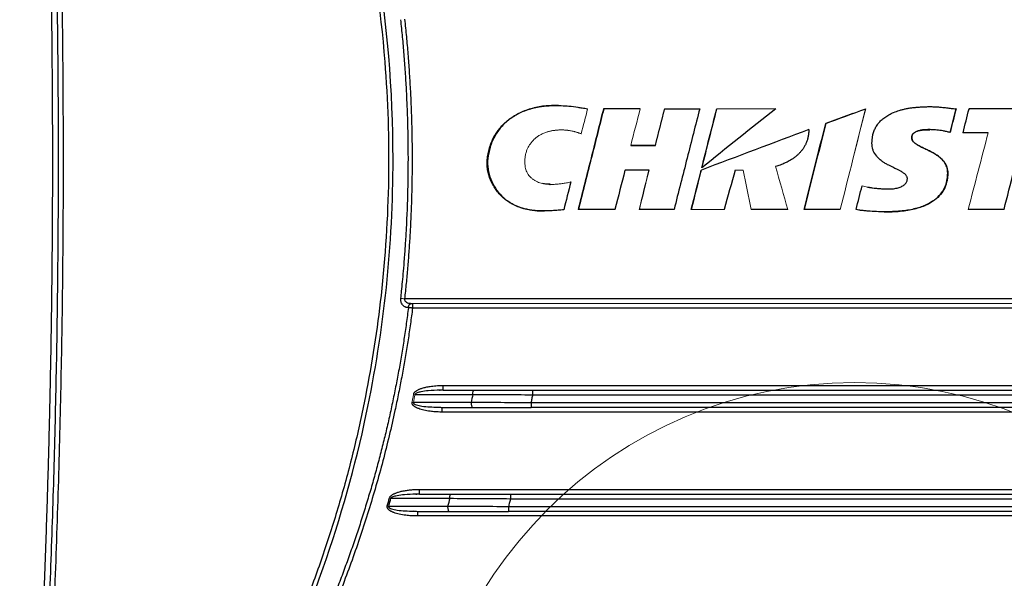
# Model space of a CAD drawing. Header units: millimetres. Extents: x 0 to 1118, y 0 to 864.
# Tile 15 of 76: x 202 to 287, y 625 to 674. Entities that reach past the tile are written whole.
import ezdxf

# ---------------------------------------------------------------- set-up
doc = ezdxf.new("R2010")
doc.units = ezdxf.units.MM

msp = doc.modelspace()

# ---------------------------------------------------------------- linework, layer by layer
at = {"color": 7, "linetype": 'Continuous', "lineweight": 30}
for p, q in [((280.37, 666.289), (280.362, 666.289)), ((252.306, 666.115), (252.332, 666.115)), ((262.106, 666.115), (262.12, 666.115)), ((273.891, 665.707), (271.539, 664.835)), ((282.811, 666.095), (282.8, 666.095)), ((283.923, 666.115), (284.011, 666.115)), ((271.536, 664.835), (271.536, 664.835)), ((270.081, 664.315), (270.081, 664.315)), ((280.564, 664.301), (280.556, 664.301)), ((254.661, 662.935), (254.684, 662.935)), ((260.811, 661), (260.811, 661)), ((247.672, 659.563), (247.705, 659.563)), ((276.982, 659.169), (276.986, 659.169)), ((245.661, 657.405), (245.626, 657.405)), ((286.986, 657.395), (286.97, 657.395)), ((235.593, 649.268), (235.706, 649.255)), ((238.434, 641.755), (238.184, 641.743)), ((238.434, 641.755), (241.12, 641.755)), ((240.863, 640.678), (235.866, 640.679)), ((236, 641.378), (240.991, 641.377)), ((246.165, 641.355), (301.616, 641.355)), ((237.971, 640.277), (238.302, 640.255)), ((238.302, 640.255), (240.992, 640.254)), ((238.302, 640.255), (238.304, 640.227)), ((233.917, 632.388), (239.004, 632.387)), ((236.393, 632.755), (236.065, 632.74)), ((236.393, 632.755), (239.131, 632.755)), ((244.262, 632.355), (303.52, 632.355)), ((238.816, 631.688), (233.72, 631.689)), ((235.861, 631.277), (236.2, 631.255)), ((236.2, 631.255), (238.944, 631.255)), ((236.2, 631.255), (236.202, 631.227))]:
    msp.add_line(p, q, dxfattribs=at)
at = {"color": 144, "linetype": 'Continuous', "lineweight": 0}
for p, q in [((257.586, 666.115), (257.606, 666.115)), ((274.989, 666.115), (273.889, 661.748)), ((282.8, 666.095), (282.285, 664.055)), ((256.792, 662.935), (256.771, 662.935)), ((254.16, 660.785), (254.172, 660.785)), ((256.226, 660.785), (256.248, 660.785)), ((260.782, 660.805), (260.765, 660.805)), ((263.69, 660.795), (263.697, 660.795)), ((264.381, 660.795), (264.392, 660.795))]:
    msp.add_line(p, q, dxfattribs=at)
at = {"color": 7, "linetype": 'Continuous', "lineweight": 0}
msp.add_circle((274.031, 604.776), 37.626, dxfattribs=at)
at = {"color": 7, "linetype": 'Continuous', "lineweight": 30}
for points, knots in [([(203.021, 736.258), (203.195, 736.083), (203.543, 735.734), (204.06, 735.205), (204.572, 734.673), (205.081, 734.138), (205.585, 733.601), (206.084, 733.06), (206.579, 732.516), (207.363, 731.642), (208.819, 729.977), (211.383, 726.868), (214.508, 722.686), (217.864, 717.623), (220.791, 712.603), (224.371, 705.59), (228.239, 696.185), (231.719, 683.694), (233.504, 671.41), (233.864, 660.06), (233.246, 650.359), (232.054, 642.634), (230.79, 636.861), (229.66, 632.575), (228.352, 628.341), (227.064, 624.713), (225.442, 620.591), (223.048, 615.189), (219.31, 608.152), (215.623, 602.432), (212.158, 597.657), (210.062, 595.011), (208.181, 592.804), (207.348, 591.851), (206.505, 590.908), (205.65, 589.976), (204.785, 589.056), (203.909, 588.146), (203.317, 587.549), (203.021, 587.25)], [0, 0, 0, 0, 0.004481, 0.008958, 0.01343, 0.017897, 0.02236, 0.026817, 0.03127, 0.035717, 0.048133, 0.071435, 0.108888, 0.142867, 0.181641, 0.214301, 0.285712, 0.365738, 0.448943, 0.510178, 0.571408, 0.624986, 0.651785, 0.678572, 0.705372, 0.732154, 0.748405, 0.78573, 0.839311, 0.892856, 0.909095, 0.946426, 0.954095, 0.961759, 0.969418, 0.977071, 0.984719, 0.992362, 1, 1, 1, 1]), ([(203.293, 586.99), (203.471, 587.169), (203.822, 587.522), (204.336, 588.048), (204.832, 588.562), (205.31, 589.065), (205.77, 589.554), (206.213, 590.031), (206.638, 590.495), (207.045, 590.946), (207.436, 591.383), (207.811, 591.806), (208.169, 592.215), (208.51, 592.61), (208.836, 592.99), (209.147, 593.355), (209.442, 593.706), (209.721, 594.041), (209.986, 594.361), (210.834, 595.394), (212.158, 597.064), (213.831, 599.303), (215.212, 601.25), (217.257, 604.263), (221.251, 610.695), (225.114, 618.547), (229.087, 628.958), (232.837, 642.297), (234.722, 660.293), (233.24, 677.941), (230.328, 690.495), (227.804, 697.972), (225.21, 704.534), (221.853, 711.681), (218.101, 717.977), (215.546, 721.77), (214.326, 723.521), (212.522, 725.979), (210.952, 727.974), (209.836, 729.33), (209.388, 729.868), (208.873, 730.476), (208.292, 731.153), (207.641, 731.897), (206.919, 732.706), (206.123, 733.577), (205.252, 734.509), (204.303, 735.499), (203.637, 736.171), (203.293, 736.519)], [0, 0, 0, 0, 0.004571, 0.009013, 0.013327, 0.017511, 0.021566, 0.025491, 0.029288, 0.032955, 0.036494, 0.039903, 0.043183, 0.046333, 0.049355, 0.052247, 0.055011, 0.057645, 0.06015, 0.062526, 0.081844, 0.098705, 0.113108, 0.125052, 0.164593, 0.250044, 0.282762, 0.366089, 0.49991, 0.607329, 0.684825, 0.732362, 0.74992, 0.812432, 0.874941, 0.882306, 0.895183, 0.913572, 0.937471, 0.941122, 0.94535, 0.950157, 0.955543, 0.961506, 0.968048, 0.975169, 0.982868, 0.991145, 1, 1, 1, 1]), ([(201.795, 587.703), (201.849, 588.414), (201.957, 589.835), (202.113, 591.966), (202.265, 594.097), (202.412, 596.226), (202.554, 598.355), (202.692, 600.482), (202.825, 602.609), (202.953, 604.734), (203.077, 606.859), (203.196, 608.982), (203.31, 611.105), (203.42, 613.227), (203.525, 615.347), (203.625, 617.467), (203.721, 619.586), (203.812, 621.703), (203.898, 623.82), (203.98, 625.936), (204.057, 628.051), (204.129, 630.165), (204.197, 632.277), (204.26, 634.389), (204.318, 636.5), (204.372, 638.61), (204.421, 640.719), (204.465, 642.827), (204.505, 644.934), (204.54, 647.04), (204.571, 649.145), (204.596, 651.249), (204.617, 653.352), (204.634, 655.454), (204.645, 657.555), (204.652, 659.655), (204.655, 662.496), (204.647, 666.078), (204.617, 670.405), (204.568, 674.736), (204.499, 679.072), (204.41, 683.411), (204.301, 687.755), (204.172, 692.102), (204.024, 696.454), (203.856, 700.81), (203.668, 705.17), (203.46, 709.534), (203.232, 713.903), (202.985, 718.276), (202.718, 722.652), (202.431, 727.033), (202.125, 731.418), (201.905, 734.342), (201.795, 735.805)], [0, 0, 0, 0, 0.014425, 0.028841, 0.043248, 0.057646, 0.072035, 0.086416, 0.100789, 0.115152, 0.129508, 0.143855, 0.158193, 0.172523, 0.186846, 0.20116, 0.215466, 0.229764, 0.244054, 0.258336, 0.272611, 0.286877, 0.301136, 0.315388, 0.329632, 0.343869, 0.358098, 0.37232, 0.386535, 0.400742, 0.414943, 0.429136, 0.443323, 0.457502, 0.471675, 0.485841, 0.500001, 0.529159, 0.558346, 0.587563, 0.616809, 0.646085, 0.675393, 0.704733, 0.734104, 0.763509, 0.792947, 0.822419, 0.851926, 0.881468, 0.911046, 0.94066, 0.970311, 1, 1, 1, 1]), ([(202.243, 735.84), (202.298, 735.127), (202.408, 733.702), (202.566, 731.564), (202.72, 729.428), (202.868, 727.292), (203.013, 725.158), (203.152, 723.025), (203.286, 720.894), (203.416, 718.763), (203.541, 716.634), (203.661, 714.506), (203.777, 712.38), (203.887, 710.255), (203.993, 708.131), (204.094, 706.008), (204.191, 703.887), (204.282, 701.767), (204.369, 699.648), (204.451, 697.531), (204.528, 695.415), (204.601, 693.3), (204.669, 691.187), (204.732, 689.075), (204.79, 686.965), (204.844, 684.856), (204.893, 682.748), (204.937, 680.642), (204.977, 678.538), (205.012, 676.434), (205.042, 674.333), (205.067, 672.233), (205.088, 670.134), (205.104, 668.037), (205.116, 665.941), (205.123, 663.847), (205.126, 661.014), (205.118, 657.441), (205.088, 653.124), (205.039, 648.801), (204.97, 644.472), (204.881, 640.136), (204.773, 635.795), (204.644, 631.447), (204.495, 627.094), (204.326, 622.735), (204.137, 618.37), (203.928, 614), (203.698, 609.624), (203.448, 605.243), (203.178, 600.856), (202.888, 596.464), (202.578, 592.068), (202.355, 589.135), (202.243, 587.668)], [0, 0, 0, 0, 0.014463, 0.028916, 0.043358, 0.057789, 0.072211, 0.086622, 0.101022, 0.115412, 0.129792, 0.144161, 0.15852, 0.172868, 0.187206, 0.201533, 0.21585, 0.230157, 0.244453, 0.258739, 0.273014, 0.287279, 0.301534, 0.315778, 0.330012, 0.344235, 0.358448, 0.372651, 0.386843, 0.401024, 0.415196, 0.429357, 0.443507, 0.457647, 0.471777, 0.485896, 0.500005, 0.529067, 0.558172, 0.587321, 0.616513, 0.64575, 0.67503, 0.704354, 0.733722, 0.763133, 0.792588, 0.822087, 0.85163, 0.881216, 0.910846, 0.94052, 0.970238, 1, 1, 1, 1]), ([(202.672, 587.633), (202.729, 588.37), (202.866, 590.134), (203.095, 593.217), (203.374, 597.155), (203.665, 601.558), (204.043, 607.73), (204.457, 615.398), (204.866, 624.664), (205.184, 633.934), (205.413, 643.206), (205.55, 652.48), (205.595, 661.754), (205.549, 671.029), (205.413, 680.303), (205.185, 689.575), (204.866, 698.844), (204.457, 708.11), (204.044, 715.759), (203.667, 721.93), (203.376, 726.321), (203.097, 730.266), (202.868, 733.349), (202.73, 735.126), (202.672, 735.876)], [0, 0, 0, 0, 0.014942, 0.035776, 0.0625, 0.094745, 0.124999, 0.1875, 0.249999, 0.3125, 0.374999, 0.4375, 0.5, 0.5625, 0.625, 0.687501, 0.750001, 0.812501, 0.875001, 0.904851, 0.9375, 0.963965, 0.984798, 1, 1, 1, 1]), ([(234.773, 649.688), (234.796, 649.902), (234.846, 650.377), (234.923, 651.163), (235.008, 652.094), (235.096, 653.171), (235.183, 654.393), (235.302, 656.38), (235.398, 658.85), (235.427, 661.369), (235.415, 663.266), (235.384, 664.777), (235.333, 666.287), (235.262, 667.797), (235.171, 669.305), (235.059, 670.812), (234.929, 672.318), (234.825, 673.32), (234.773, 673.821)], [0, 0, 0, 0, 0.026662, 0.059327, 0.097993, 0.142661, 0.19333, 0.250001, 0.389684, 0.499998, 0.562501, 0.625003, 0.687504, 0.750004, 0.812504, 0.875003, 0.937502, 1, 1, 1, 1]), ([(235.097, 673.855), (235.124, 673.603), (235.177, 673.101), (235.251, 672.347), (235.319, 671.593), (235.383, 670.839), (235.441, 670.084), (235.494, 669.328), (235.542, 668.573), (235.586, 667.817), (235.624, 667.06), (235.657, 666.303), (235.685, 665.546), (235.708, 664.788), (235.725, 664.031), (235.738, 663.272), (235.746, 662.514), (235.749, 661.558), (235.742, 660.406), (235.718, 659.058), (235.678, 657.711), (235.622, 656.365), (235.55, 655.021), (235.461, 653.677), (235.357, 652.335), (235.237, 650.994), (235.144, 650.101), (235.098, 649.655)], [0, 0, 0, 0, 0.031245, 0.062485, 0.093719, 0.124951, 0.15618, 0.18741, 0.21864, 0.249873, 0.28111, 0.312353, 0.343602, 0.37486, 0.406127, 0.437405, 0.468696, 0.500001, 0.555642, 0.611243, 0.666813, 0.722357, 0.777886, 0.833407, 0.888927, 0.944456, 1, 1, 1, 1]), ([(245.626, 657.405), (245.574, 657.417), (245.471, 657.44), (245.319, 657.482), (245.17, 657.528), (245.024, 657.579), (244.882, 657.634), (244.742, 657.693), (244.581, 657.769), (244.399, 657.865), (244.201, 657.982), (244.012, 658.106), (243.778, 658.277), (243.503, 658.506), (243.208, 658.82), (242.952, 659.171), (242.646, 659.678), (242.411, 660.234), (242.276, 660.817), (242.23, 661.265), (242.247, 661.731), (242.344, 662.389), (242.528, 663.056), (242.825, 663.685), (243.188, 664.271), (243.644, 664.798), (244.179, 665.24), (244.63, 665.533), (245.112, 665.786), (245.628, 665.997), (246.17, 666.158), (246.639, 666.267), (247.028, 666.327), (247.322, 666.357), (247.63, 666.376), (248.07, 666.39), (248.64, 666.388), (249.356, 666.344), (249.956, 666.268), (250.493, 666.181), (250.773, 666.133), (250.936, 666.105)], [0, 0, 0, 0, 0.009347, 0.018576, 0.027699, 0.036724, 0.045662, 0.054525, 0.063323, 0.076844, 0.090757, 0.103677, 0.116538, 0.141502, 0.166422, 0.191811, 0.21764, 0.270099, 0.29656, 0.322285, 0.348571, 0.377923, 0.438677, 0.468839, 0.499489, 0.559324, 0.589875, 0.621036, 0.653551, 0.68541, 0.718665, 0.75273, 0.769918, 0.787687, 0.804699, 0.824164, 0.864992, 0.904582, 0.950095, 0.971039, 1, 1, 1, 1]), ([(248.419, 666.383), (248.265, 666.385), (247.701, 666.392), (246.749, 666.312), (245.615, 666.005), (244.611, 665.533), (243.773, 664.907), (243.123, 664.146), (242.632, 663.269), (242.356, 662.306), (242.235, 661.343), (242.374, 660.429), (242.712, 659.604), (243.185, 658.852), (243.719, 658.336), (244.213, 657.992), (244.801, 657.651), (245.308, 657.506), (245.661, 657.405)], [0, 0, 0, 0, 0.031928, 0.116646, 0.196818, 0.273839, 0.345103, 0.411334, 0.479337, 0.550982, 0.616901, 0.677905, 0.739321, 0.800017, 0.860053, 0.891344, 0.924549, 1, 1, 1, 1]), ([(275.161, 659.335), (275.174, 659.332), (275.205, 659.325), (275.254, 659.318), (275.306, 659.31), (275.378, 659.297), (275.471, 659.282), (275.635, 659.258), (275.864, 659.23), (276.128, 659.208), (276.355, 659.19), (276.55, 659.177), (276.746, 659.169), (276.969, 659.167), (277.191, 659.173), (277.408, 659.189), (277.612, 659.22), (277.803, 659.264), (277.979, 659.319), (278.128, 659.392), (278.257, 659.471), (278.368, 659.557), (278.457, 659.654), (278.522, 659.764), (278.57, 659.873), (278.598, 659.982), (278.602, 660.088), (278.576, 660.191), (278.535, 660.291), (278.468, 660.385), (278.377, 660.469), (278.226, 660.58), (278.072, 660.68), (277.88, 660.783), (277.713, 660.861), (277.515, 660.951), (277.314, 661.049), (277.105, 661.155), (276.866, 661.279), (276.629, 661.413), (276.414, 661.554), (276.25, 661.684), (276.098, 661.825), (275.875, 662.072), (275.671, 662.377), (275.564, 662.725), (275.533, 662.993), (275.537, 663.275), (275.565, 663.576), (275.619, 663.896), (275.72, 664.224), (275.878, 664.544), (276.081, 664.848), (276.335, 665.127), (276.586, 665.332), (276.811, 665.481), (277.065, 665.631), (277.423, 665.808), (277.82, 665.947), (278.169, 666.044), (278.456, 666.111), (278.756, 666.167), (279.062, 666.21), (279.389, 666.24), (279.744, 666.264), (280.104, 666.283), (280.463, 666.296), (280.817, 666.293), (281.187, 666.274), (281.577, 666.24), (281.975, 666.197), (282.394, 666.145), (282.67, 666.112), (282.811, 666.095)], [0, 0, 0, 0, 0.002315, 0.005581, 0.008367, 0.011516, 0.018075, 0.024665, 0.039978, 0.057963, 0.070211, 0.079234, 0.09155, 0.104027, 0.117744, 0.129729, 0.14144, 0.15324, 0.163605, 0.173028, 0.181792, 0.189595, 0.197125, 0.204367, 0.211448, 0.217553, 0.223636, 0.229557, 0.235688, 0.242151, 0.249202, 0.256962, 0.27438, 0.28079, 0.294625, 0.306, 0.318341, 0.333141, 0.346402, 0.36466, 0.380108, 0.39047, 0.400763, 0.415798, 0.447835, 0.462857, 0.478099, 0.494148, 0.511384, 0.530076, 0.549905, 0.570392, 0.59119, 0.612817, 0.63509, 0.646739, 0.659298, 0.685897, 0.715402, 0.731632, 0.748245, 0.76623, 0.784211, 0.801456, 0.822804, 0.845417, 0.863567, 0.884658, 0.906529, 0.927363, 0.951979, 0.975663, 1, 1, 1, 1]), ([(252.332, 666.115), (251.986, 664.74), (251.255, 661.833), (250.525, 658.926), (250.14, 657.395)], [0, 0, 0, 0, 0.473037, 1, 1, 1, 1]), ([(257.606, 666.115), (257.944, 666.115), (258.619, 666.115), (259.633, 666.115), (260.309, 666.115), (260.647, 666.115)], [0, 0, 0, 0, 0.333334, 0.666666, 1, 1, 1, 1]), ([(260.631, 666.115), (260.268, 664.691), (259.527, 661.784), (258.788, 658.877), (258.411, 657.395)], [0, 0, 0, 0, 0.489851, 1, 1, 1, 1]), ([(270.081, 664.315), (270.078, 664.259), (270.073, 664.151), (270.059, 663.993), (270.039, 663.842), (270.005, 663.652), (269.948, 663.423), (269.858, 663.163), (269.745, 662.919), (269.611, 662.693), (269.454, 662.481), (269.278, 662.281), (269.08, 662.091), (268.86, 661.913), (268.623, 661.746), (268.4, 661.608), (268.199, 661.5), (268.013, 661.411), (267.81, 661.323), (267.598, 661.237), (267.393, 661.16), (267.262, 661.119), (267.201, 661.1)], [0, 0, 0, 0, 0.0356517, 0.0698105, 0.1025277, 0.1338616, 0.1942595, 0.2541652, 0.3111041, 0.3674013, 0.4234563, 0.4812325, 0.5390244, 0.6000211, 0.6635241, 0.7256127, 0.7690146, 0.8109065, 0.8586209, 0.9115185, 0.9586241, 1, 1, 1, 1]), ([(282.296, 664.055), (282.191, 664.082), (281.988, 664.135), (281.694, 664.195), (281.414, 664.237), (281.076, 664.276), (280.689, 664.301), (280.274, 664.305), (279.963, 664.284), (279.742, 664.249), (279.596, 664.211), (279.464, 664.168), (279.344, 664.122), (279.239, 664.071), (279.149, 664.004), (279.079, 663.924), (279.026, 663.84), (278.995, 663.745), (278.982, 663.65), (278.981, 663.553), (278.998, 663.46), (279.037, 663.37), (279.097, 663.285), (279.176, 663.203), (279.27, 663.12), (279.377, 663.038), (279.496, 662.96), (279.644, 662.881), (279.848, 662.779), (280.07, 662.672), (280.294, 662.566), (280.575, 662.431), (280.88, 662.267), (281.183, 662.074), (281.411, 661.906), (281.611, 661.723), (281.837, 661.449), (282.006, 661.135), (282.087, 660.789), (282.102, 660.508), (282.085, 660.212), (282.025, 659.79), (281.853, 659.259), (281.486, 658.668), (281.038, 658.262), (280.606, 657.98), (280.225, 657.778), (279.788, 657.604), (279.295, 657.456), (278.743, 657.333), (278.137, 657.255), (277.481, 657.207), (276.793, 657.188), (276.09, 657.195), (275.501, 657.225), (275.039, 657.261), (274.714, 657.294), (274.424, 657.332), (274.245, 657.364), (274.161, 657.38)], [0, 0, 0, 0, 0.018122, 0.035018, 0.050006, 0.065398, 0.091704, 0.11465, 0.13464, 0.143612, 0.151936, 0.159897, 0.166702, 0.173278, 0.179378, 0.185243, 0.190946, 0.19591, 0.201632, 0.206996, 0.211976, 0.217374, 0.223202, 0.229172, 0.236391, 0.244147, 0.251699, 0.260056, 0.272073, 0.289744, 0.30111, 0.313489, 0.341829, 0.358744, 0.373372, 0.388961, 0.403907, 0.43262, 0.447368, 0.462856, 0.479358, 0.496834, 0.533857, 0.571568, 0.611542, 0.633627, 0.657546, 0.683321, 0.712008, 0.743313, 0.777563, 0.813888, 0.853048, 0.892205, 0.931224, 0.951384, 0.969558, 0.985757, 1, 1, 1, 1]), ([(276.582, 657.199), (276.699, 657.197), (277.283, 657.188), (278.265, 657.246), (279.287, 657.442), (279.979, 657.676), (280.53, 657.928), (281.095, 658.294), (281.526, 658.752), (281.764, 659.146), (281.939, 659.532), (282.058, 659.999), (282.099, 660.51), (282.057, 660.978), (281.854, 661.425), (281.512, 661.838), (281.063, 662.154), (280.623, 662.406), (280.202, 662.605), (279.811, 662.793), (279.435, 662.981), (279.164, 663.191), (279.018, 663.379), (278.98, 663.51), (278.971, 663.639), (278.99, 663.771), (279.049, 663.892), (279.139, 664.007), (279.308, 664.118), (279.674, 664.246), (280.102, 664.308), (280.44, 664.298), (280.556, 664.294)], [0, 0, 0, 0, 0.025628, 0.127086, 0.213652, 0.251406, 0.285905, 0.345467, 0.39685, 0.421304, 0.445455, 0.48901, 0.52526, 0.556904, 0.590296, 0.630341, 0.672235, 0.709122, 0.740863, 0.773494, 0.803759, 0.832132, 0.847594, 0.854436, 0.861632, 0.875667, 0.882879, 0.890738, 0.907099, 0.926183, 0.97489, 1, 1, 1, 1]), ([(247.705, 659.572), (247.538, 659.569), (247.319, 659.565), (247.112, 659.629), (247.063, 659.644)], [0, 0, 0, 0, 0.763653, 1, 1, 1, 1]), ([(248.871, 657.36), (248.705, 657.345), (248.41, 657.32), (247.969, 657.287), (247.56, 657.267), (247.166, 657.26), (246.81, 657.266), (246.487, 657.283), (246.182, 657.311), (245.897, 657.349), (245.714, 657.387), (245.626, 657.405)], [0, 0, 0, 0, 0.1532734, 0.2727485, 0.4068466, 0.530496, 0.6354751, 0.7347574, 0.8284863, 0.9168326, 1, 1, 1, 1]), ([(245.661, 657.405), (245.893, 657.365), (246.395, 657.279), (246.914, 657.253), (247.195, 657.263), (247.202, 657.263)], [0, 0, 0, 0, 0.456835, 0.98553, 1, 1, 1, 1]), ([(253.321, 657.395), (252.967, 657.395), (252.26, 657.395), (251.2, 657.395), (250.494, 657.395), (250.14, 657.395)], [0, 0, 0, 0, 0.333334, 0.666666, 1, 1, 1, 1]), ([(272.792, 657.395), (272.445, 657.395), (271.75, 657.395), (270.708, 657.395), (270.013, 657.395), (269.666, 657.394)], [0, 0, 0, 0, 0.333334, 0.6666657, 1, 1, 1, 1]), ([(286.97, 657.395), (286.623, 657.395), (285.931, 657.395), (284.892, 657.395), (284.2, 657.395), (283.853, 657.395)], [0, 0, 0, 0, 0.333334, 0.666666, 1, 1, 1, 1]), ([(235.43, 648.89), (235.406, 648.891), (235.353, 648.894), (235.278, 648.907), (235.203, 648.928), (235.136, 648.956), (235.073, 648.991), (234.998, 649.047), (234.914, 649.133), (234.839, 649.255), (234.794, 649.38), (234.773, 649.492), (234.766, 649.592), (234.771, 649.657), (234.773, 649.688)], [0, 0, 0, 0, 0.070088, 0.155244, 0.226337, 0.297755, 0.364944, 0.432219, 0.558369, 0.681962, 0.78545, 0.861935, 0.93355, 1, 1, 1, 1]), ([(312.684, 649.655), (312.267, 649.655), (311.434, 649.655), (310.184, 649.655), (308.933, 649.655), (307.682, 649.655), (306.431, 649.655), (305.18, 649.655), (303.929, 649.655), (302.677, 649.655), (301.425, 649.655), (300.174, 649.655), (298.922, 649.655), (297.67, 649.655), (296.418, 649.655), (295.165, 649.655), (293.913, 649.655), (292.661, 649.655), (291.409, 649.655), (290.157, 649.655), (288.905, 649.655), (287.653, 649.655), (286.401, 649.655), (285.149, 649.655), (283.898, 649.655), (282.646, 649.655), (281.395, 649.655), (280.143, 649.655), (278.892, 649.655), (277.642, 649.655), (276.391, 649.655), (275.141, 649.655), (273.34, 649.655), (270.988, 649.655), (268.205, 649.655), (265.542, 649.655), (262.998, 649.655), (260.456, 649.655), (257.913, 649.655), (255.372, 649.655), (252.832, 649.655), (250.294, 649.655), (247.756, 649.655), (245.221, 649.655), (242.687, 649.655), (240.155, 649.655), (237.625, 649.655), (235.94, 649.655), (235.098, 649.655)], [0, 0, 0, 0, 0.016186, 0.032367, 0.048545, 0.06472, 0.08089, 0.097057, 0.11322, 0.129379, 0.145535, 0.161686, 0.177834, 0.193978, 0.210119, 0.226255, 0.242388, 0.258517, 0.274642, 0.290764, 0.306882, 0.322996, 0.339106, 0.355212, 0.371315, 0.387414, 0.403509, 0.4196, 0.435688, 0.451772, 0.467852, 0.483928, 0.500001, 0.537321, 0.574642, 0.607362, 0.640082, 0.672801, 0.705521, 0.738241, 0.770961, 0.803681, 0.836401, 0.869121, 0.90184, 0.93456, 0.96728, 1, 1, 1, 1]), ([(235.43, 648.89), (235.431, 648.905), (235.433, 648.935), (235.442, 648.978), (235.453, 649.02), (235.467, 649.06), (235.484, 649.096), (235.503, 649.128), (235.523, 649.157), (235.545, 649.181), (235.567, 649.202), (235.589, 649.218), (235.611, 649.231), (235.632, 649.241), (235.652, 649.247), (235.671, 649.252), (235.689, 649.254), (235.701, 649.254), (235.706, 649.255)], [0, 0, 0, 0, 0.0758626, 0.1520221, 0.2278902, 0.3028842, 0.3764519, 0.4480917, 0.5173691, 0.5839267, 0.6474878, 0.7078548, 0.7649038, 0.8185756, 0.8688657, 0.9158135, 0.9594923, 1, 1, 1, 1]), ([(235.604, 649.224), (235.601, 649.231), (235.594, 649.245), (235.593, 649.255), (235.593, 649.26)], [0, 0, 0, 0, 0.496874, 1, 1, 1, 1]), ([(235.706, 649.255), (235.71, 649.255), (235.718, 649.255), (235.732, 649.255), (235.745, 649.256), (235.761, 649.256), (235.771, 649.256), (235.778, 649.256)], [0, 0, 0, 0, 0.207231, 0.413761, 0.606373, 0.744133, 1, 1, 1, 1]), ([(235.778, 649.255), (235.778, 649.255), (235.779, 649.246), (235.78, 649.207), (235.781, 649.176), (235.782, 649.098), (235.783, 649.051), (235.783, 648.953), (235.783, 648.902), (235.783, 648.855)], [0, 0, 0, 0, 0.25, 0.25, 0.5, 0.5, 0.75, 0.75, 1, 1, 1, 1]), ([(235.43, 648.89), (235.4, 648.662), (235.341, 648.205), (235.247, 647.521), (235.149, 646.835), (235.045, 646.149), (234.937, 645.463), (234.824, 644.776), (234.706, 644.089), (234.583, 643.402), (234.455, 642.714), (234.323, 642.026), (234.185, 641.338), (234.042, 640.649), (233.895, 639.961), (233.742, 639.272), (233.585, 638.583), (233.422, 637.894), (233.254, 637.205), (233.082, 636.517), (232.904, 635.828), (232.721, 635.139), (232.533, 634.451), (232.34, 633.762), (232.142, 633.074), (231.938, 632.386), (231.73, 631.699), (231.516, 631.012), (231.297, 630.325), (231.073, 629.639), (230.843, 628.953), (230.609, 628.268), (230.369, 627.583), (230.124, 626.899), (229.874, 626.215), (229.618, 625.532), (229.357, 624.85), (229.091, 624.169), (228.819, 623.488), (228.543, 622.808), (228.26, 622.13), (227.973, 621.452), (227.68, 620.775), (227.382, 620.099), (227.078, 619.424), (226.769, 618.751), (226.455, 618.078), (226.135, 617.407), (225.81, 616.737), (225.48, 616.068), (225.144, 615.401), (224.802, 614.735), (224.456, 614.071), (224.104, 613.408), (223.746, 612.746), (223.383, 612.087), (223.015, 611.429), (222.641, 610.772), (222.262, 610.118), (221.877, 609.465), (221.487, 608.814), (221.091, 608.165), (220.69, 607.518), (220.284, 606.873), (219.872, 606.231), (219.455, 605.59), (219.033, 604.952), (218.605, 604.315), (218.171, 603.681), (217.733, 603.05), (217.288, 602.421), (216.839, 601.794), (216.384, 601.17), (215.924, 600.548), (215.458, 599.929), (214.987, 599.313), (214.511, 598.699), (214.03, 598.088), (213.543, 597.48), (213.051, 596.875), (212.554, 596.272), (212.051, 595.673), (211.543, 595.077), (211.03, 594.483), (210.512, 593.893), (209.988, 593.306), (209.459, 592.722), (208.924, 592.142), (208.384, 591.564), (207.838, 590.989), (207.287, 590.417), (206.73, 589.848), (206.166, 589.282), (205.597, 588.719), (205.022, 588.159), (204.441, 587.602), (203.853, 587.048), (203.457, 586.681), (203.259, 586.498)], [0, 0, 0, 0, 0.00963, 0.019276, 0.028939, 0.038619, 0.048315, 0.058027, 0.067756, 0.077502, 0.087264, 0.097042, 0.106838, 0.116649, 0.126477, 0.136322, 0.146183, 0.156061, 0.165955, 0.175866, 0.185793, 0.195737, 0.205697, 0.215674, 0.225667, 0.235677, 0.245704, 0.255747, 0.265806, 0.275882, 0.285975, 0.296084, 0.30621, 0.316352, 0.326511, 0.336687, 0.346879, 0.357088, 0.367314, 0.377556, 0.387815, 0.398091, 0.408383, 0.418692, 0.429019, 0.439361, 0.449721, 0.460097, 0.47049, 0.4809, 0.491326, 0.501769, 0.512228, 0.522704, 0.533196, 0.543704, 0.554229, 0.56477, 0.575328, 0.585901, 0.596491, 0.607097, 0.617718, 0.628356, 0.63901, 0.64968, 0.660365, 0.671066, 0.681784, 0.692516, 0.703265, 0.714029, 0.724808, 0.735604, 0.746414, 0.75724, 0.768081, 0.778938, 0.78981, 0.800696, 0.811598, 0.822515, 0.833447, 0.844394, 0.855356, 0.866334, 0.877331, 0.888348, 0.899387, 0.91045, 0.921537, 0.932651, 0.943794, 0.954967, 0.966173, 0.977412, 0.988687, 1, 1, 1, 1]), ([(235.783, 648.855), (235.754, 648.626), (235.695, 648.169), (235.601, 647.484), (235.503, 646.799), (235.4, 646.116), (235.292, 645.433), (235.18, 644.751), (235.063, 644.069), (234.942, 643.388), (234.816, 642.708), (234.685, 642.029), (234.55, 641.35), (234.41, 640.672), (234.001, 638.755), (233.248, 635.615), (232.01, 631.294), (230.583, 627.03), (228.971, 622.833), (227.177, 618.71), (225.205, 614.671), (223.058, 610.722), (220.74, 606.871), (218.256, 603.124), (215.611, 599.49), (212.811, 595.976), (210.561, 593.393), (208.965, 591.662), (208.083, 590.728), (207.189, 589.807), (206.285, 588.896), (205.369, 587.998), (204.442, 587.11), (203.816, 586.528), (203.502, 586.238)], [0, 0, 0, 0, 0.009617, 0.019232, 0.028847, 0.038461, 0.048075, 0.05769, 0.067306, 0.076923, 0.086541, 0.096162, 0.105786, 0.115413, 0.125043, 0.187572, 0.250068, 0.312555, 0.37508, 0.4376, 0.500078, 0.562544, 0.625065, 0.687568, 0.750047, 0.812529, 0.875025, 0.892903, 0.910768, 0.928623, 0.946471, 0.964315, 0.982157, 1, 1, 1, 1]), ([(235.783, 648.855), (235.766, 648.856), (235.733, 648.86), (235.685, 648.864), (235.641, 648.869), (235.6, 648.873), (235.563, 648.877), (235.529, 648.88), (235.5, 648.883), (235.473, 648.886), (235.45, 648.888), (235.436, 648.889), (235.43, 648.89)], [0, 0, 0, 0, 0.130144, 0.253787, 0.370709, 0.480808, 0.584141, 0.680767, 0.770715, 0.853935, 0.930373, 1, 1, 1, 1]), ([(235.876, 641.401), (235.88, 641.416), (235.889, 641.445), (235.908, 641.487), (235.931, 641.526), (235.959, 641.563), (236.006, 641.615), (236.09, 641.68), (236.199, 641.746), (236.304, 641.801), (236.406, 641.843), (236.511, 641.884), (236.693, 641.944), (236.957, 642.012), (237.266, 642.069), (237.551, 642.107), (237.815, 642.133), (238.112, 642.15), (238.325, 642.153), (238.439, 642.155)], [0, 0, 0, 0, 0.016555, 0.032912, 0.049256, 0.065773, 0.08264, 0.124729, 0.179497, 0.219538, 0.253184, 0.29812, 0.341029, 0.459915, 0.59142, 0.679937, 0.770102, 0.877243, 1, 1, 1, 1]), ([(238.108, 641.751), (238.162, 641.756), (238.271, 641.767), (238.381, 641.782), (238.436, 641.789)], [0, 0, 0, 0, 0.5011294, 1, 1, 1, 1]), ([(238.434, 641.755), (238.434, 641.756), (238.435, 641.757), (238.436, 641.789), (238.436, 641.79)], [0, 0, 0, 0, 0.942735, 1, 1, 1, 1]), ([(240.991, 641.377), (240.993, 641.478), (241.008, 641.576), (241.055, 641.714), (241.088, 641.754), (241.12, 641.754)], [0, 0, 0, 0, 0.5, 0.5, 1, 1, 1, 1]), ([(241.12, 641.755), (241.211, 641.755), (241.392, 641.755), (241.665, 641.755), (241.939, 641.755), (242.214, 641.755), (242.491, 641.755), (242.769, 641.755), (243.048, 641.755), (243.328, 641.755), (243.685, 641.755), (244.118, 641.755), (244.629, 641.755), (245.141, 641.755), (245.655, 641.755), (245.998, 641.755), (246.169, 641.755)], [0, 0, 0, 0, 0.055633, 0.111206, 0.166736, 0.222242, 0.277739, 0.333247, 0.388783, 0.444363, 0.500007, 0.6001, 0.700043, 0.799939, 0.89989, 1, 1, 1, 1]), ([(246.169, 641.755), (246.168, 641.755), (246.167, 641.711), (246.166, 641.563), (246.165, 641.459), (246.165, 641.355)], [0, 0, 0, 0, 0.5, 0.5, 1, 1, 1, 1]), ([(246.169, 641.755), (247.401, 641.755), (249.865, 641.755), (253.562, 641.755), (257.258, 641.755), (260.954, 641.755), (264.65, 641.755), (268.346, 641.755), (272.043, 641.755), (275.739, 641.755), (279.435, 641.755), (283.131, 641.755), (286.827, 641.755), (290.524, 641.755), (294.22, 641.755), (297.916, 641.755), (300.38, 641.755), (301.612, 641.755)], [0, 0, 0, 0, 0.066668, 0.133336, 0.200003, 0.26667, 0.333336, 0.400002, 0.466667, 0.533333, 0.599998, 0.666664, 0.73333, 0.799997, 0.866664, 0.933332, 1, 1, 1, 1]), ([(238.307, 639.855), (238.204, 639.856), (238.014, 639.86), (237.683, 639.875), (237.267, 639.918), (236.861, 639.987), (236.53, 640.075), (236.354, 640.133), (236.23, 640.183), (236.141, 640.224), (236.058, 640.267), (235.982, 640.312), (235.923, 640.357), (235.871, 640.401), (235.824, 640.447), (235.776, 640.506), (235.738, 640.593), (235.741, 640.666), (235.742, 640.703)], [0, 0, 0, 0, 0.107592, 0.197792, 0.345505, 0.542921, 0.626355, 0.702597, 0.735891, 0.765744, 0.804486, 0.833361, 0.857242, 0.881381, 0.905038, 0.92481, 0.961538, 1, 1, 1, 1]), ([(240.863, 640.678), (240.861, 640.569), (240.874, 640.459), (240.922, 640.301), (240.957, 640.255), (240.992, 640.255)], [0, 0, 0, 0, 0.5, 0.5, 1, 1, 1, 1]), ([(246.165, 641.355), (246.145, 641.24), (246.105, 641.006), (246.064, 640.773), (246.043, 640.655)], [0, 0, 0, 0, 0.492556, 1, 1, 1, 1]), ([(301.739, 640.655), (298.292, 640.655), (295.903, 640.655), (289.009, 640.655), (286.621, 640.655), (279.727, 640.655), (277.338, 640.655), (270.444, 640.655), (268.055, 640.655), (261.161, 640.655), (258.772, 640.655), (251.878, 640.655), (249.489, 640.655), (246.043, 640.655)], [0, 0, 0, 0, 0.166667, 0.166667, 0.333333, 0.333333, 0.5, 0.5, 0.666667, 0.666667, 0.833333, 0.833333, 1, 1, 1, 1]), ([(246.043, 640.655), (246.043, 640.55), (246.043, 640.446), (246.045, 640.298), (246.046, 640.255), (246.047, 640.255)], [0, 0, 0, 0, 0.5, 0.5, 1, 1, 1, 1]), ([(238.32, 640.227), (238.261, 640.233), (238.142, 640.245), (238.023, 640.254), (237.964, 640.259)], [0, 0, 0, 0, 0.502203, 1, 1, 1, 1]), ([(301.735, 640.255), (298.289, 640.255), (295.9, 640.255), (289.007, 640.255), (286.619, 640.255), (279.726, 640.255), (277.337, 640.255), (270.444, 640.255), (268.056, 640.255), (261.163, 640.255), (258.774, 640.255), (251.881, 640.255), (249.493, 640.255), (246.047, 640.255)], [0, 0, 0, 0, 0.166667, 0.166667, 0.333333, 0.333333, 0.5, 0.5, 0.666667, 0.666667, 0.833333, 0.833333, 1, 1, 1, 1]), ([(233.795, 632.422), (233.799, 632.433), (233.806, 632.455), (233.821, 632.486), (233.84, 632.518), (233.864, 632.549), (233.891, 632.58), (233.929, 632.618), (233.984, 632.661), (234.06, 632.711), (234.15, 632.762), (234.243, 632.809), (234.347, 632.85), (234.454, 632.889), (234.639, 632.949), (234.906, 633.015), (235.259, 633.078), (235.63, 633.122), (236.01, 633.15), (236.268, 633.153), (236.399, 633.155)], [0, 0, 0, 0, 0.011973, 0.02443, 0.037514, 0.051348, 0.066037, 0.081669, 0.108617, 0.140908, 0.178756, 0.219278, 0.252873, 0.298173, 0.341145, 0.460506, 0.592513, 0.724098, 0.859818, 1, 1, 1, 1]), ([(233.599, 631.724), (233.632, 631.84), (233.698, 632.073), (233.763, 632.306), (233.795, 632.422)], [0, 0, 0, 0, 0.50001, 1, 1, 1, 1]), ([(236.059, 632.75), (236.117, 632.756), (236.234, 632.767), (236.352, 632.781), (236.411, 632.788)], [0, 0, 0, 0, 0.501039, 1, 1, 1, 1]), ([(236.393, 632.755), (236.394, 632.756), (236.395, 632.757), (236.395, 632.786), (236.395, 632.787)], [0, 0, 0, 0, 0.981193, 1, 1, 1, 1]), ([(239.004, 632.387), (239.007, 632.486), (239.021, 632.581), (239.068, 632.716), (239.1, 632.755), (239.131, 632.755)], [0, 0, 0, 0, 0.5, 0.5, 1, 1, 1, 1]), ([(239.131, 632.755), (239.223, 632.755), (239.407, 632.755), (239.685, 632.755), (239.964, 632.755), (240.244, 632.755), (240.526, 632.755), (240.809, 632.755), (241.093, 632.755), (241.378, 632.755), (241.741, 632.755), (242.181, 632.755), (242.7, 632.755), (243.221, 632.755), (243.743, 632.755), (244.092, 632.755), (244.266, 632.755)], [0, 0, 0, 0, 0.055631, 0.111203, 0.166734, 0.222241, 0.27774, 0.33325, 0.388786, 0.444366, 0.500007, 0.600097, 0.700041, 0.79994, 0.899894, 1, 1, 1, 1]), ([(244.262, 632.355), (244.233, 632.24), (244.173, 632.007), (244.113, 631.774), (244.082, 631.655)], [0, 0, 0, 0, 0.489712, 1, 1, 1, 1]), ([(244.266, 632.755), (244.265, 632.755), (244.264, 632.711), (244.262, 632.563), (244.262, 632.459), (244.262, 632.355)], [0, 0, 0, 0, 0.5, 0.5, 1, 1, 1, 1]), ([(244.266, 632.755), (245.5, 632.755), (247.969, 632.755), (251.672, 632.755), (255.375, 632.755), (259.078, 632.755), (262.781, 632.755), (266.485, 632.755), (270.188, 632.755), (273.891, 632.755), (277.594, 632.755), (281.297, 632.755), (285, 632.755), (288.703, 632.755), (292.406, 632.755), (296.109, 632.755), (299.812, 632.755), (302.281, 632.755), (303.516, 632.755)], [0, 0, 0, 0, 0.062502, 0.125003, 0.187503, 0.250003, 0.312503, 0.375002, 0.437501, 0.5, 0.562499, 0.624998, 0.687497, 0.749997, 0.812497, 0.874997, 0.937498, 1, 1, 1, 1]), ([(236.206, 630.855), (236.106, 630.856), (235.92, 630.86), (235.589, 630.874), (235.164, 630.915), (234.745, 630.984), (234.402, 631.073), (234.222, 631.132), (234.097, 631.18), (234.018, 631.216), (233.95, 631.249), (233.887, 631.282), (233.831, 631.319), (233.768, 631.364), (233.708, 631.415), (233.655, 631.472), (233.617, 631.531), (233.595, 631.593), (233.588, 631.659), (233.595, 631.702), (233.599, 631.724)], [0, 0, 0, 0, 0.102052, 0.189568, 0.337571, 0.536293, 0.621047, 0.698825, 0.728826, 0.757116, 0.787266, 0.80625, 0.829549, 0.855025, 0.885178, 0.910279, 0.933646, 0.955611, 0.97733, 1, 1, 1, 1]), ([(238.816, 631.655), (238.816, 631.55), (238.83, 631.446), (238.877, 631.298), (238.91, 631.255), (238.944, 631.255)], [0, 0, 0, 0, 0.5, 0.5, 1, 1, 1, 1]), ([(303.699, 631.655), (300.036, 631.655), (297.427, 631.655), (290.1, 631.655), (287.491, 631.655), (280.163, 631.655), (277.555, 631.655), (270.227, 631.655), (267.618, 631.655), (260.291, 631.655), (257.682, 631.655), (250.354, 631.655), (247.746, 631.655), (244.082, 631.655)], [0, 0, 0, 0, 0.166667, 0.166667, 0.333333, 0.333333, 0.5, 0.5, 0.666667, 0.666667, 0.833333, 0.833333, 1, 1, 1, 1]), ([(244.082, 631.655), (244.082, 631.549), (244.083, 631.447), (244.084, 631.297), (244.085, 631.255), (244.086, 631.255)], [0, 0, 0, 0, 0.5, 0.5, 1, 1, 1, 1]), ([(236.219, 631.227), (236.158, 631.233), (236.037, 631.245), (235.915, 631.254), (235.854, 631.259)], [0, 0, 0, 0, 0.502107, 1, 1, 1, 1]), ([(303.695, 631.255), (300.032, 631.255), (297.424, 631.255), (290.097, 631.255), (287.489, 631.255), (280.162, 631.255), (277.554, 631.255), (270.227, 631.255), (267.619, 631.255), (260.292, 631.255), (257.684, 631.255), (250.358, 631.255), (247.749, 631.255), (244.086, 631.255)], [0, 0, 0, 0, 0.166667, 0.166667, 0.333333, 0.333333, 0.5, 0.5, 0.666667, 0.666667, 0.833333, 0.833333, 1, 1, 1, 1])]:
    msp.add_open_spline(points, degree=3, knots=knots, dxfattribs=at)
at = {"color": 144, "linetype": 'Continuous', "lineweight": 0}
for points, knots in [([(282.8, 666.095), (282.495, 666.133), (281.913, 666.206), (281.1, 666.289), (280.591, 666.289), (280.362, 666.289)], [0, 0, 0, 0, 0.376112, 0.719704, 1, 1, 1, 1]), ([(250.111, 657.395), (250.497, 658.931), (251.228, 661.838), (251.96, 664.744), (252.306, 666.115)], [0, 0, 0, 0, 0.528513, 1, 1, 1, 1]), ([(248.066, 664.24), (248.026, 664.234), (247.947, 664.224), (247.83, 664.203), (247.713, 664.178), (247.598, 664.15), (247.484, 664.118), (247.305, 664.062), (247.068, 663.97), (246.789, 663.827), (246.537, 663.661), (246.246, 663.417), (245.998, 663.125), (245.8, 662.804), (245.676, 662.535), (245.585, 662.247), (245.521, 661.944), (245.498, 661.69), (245.498, 661.489), (245.509, 661.296), (245.532, 661.076), (245.581, 660.838), (245.669, 660.628), (245.786, 660.432), (245.927, 660.247), (246.093, 660.089), (246.279, 659.951), (246.479, 659.828), (246.694, 659.726), (247.005, 659.623), (247.457, 659.559), (247.947, 659.558), (248.382, 659.586), (248.734, 659.626), (249.098, 659.689), (249.348, 659.742), (249.476, 659.77)], [0, 0, 0, 0, 0.012982, 0.025907, 0.038787, 0.051638, 0.064473, 0.077306, 0.112744, 0.146989, 0.178991, 0.210443, 0.270376, 0.302125, 0.332829, 0.366072, 0.399867, 0.433132, 0.448456, 0.464869, 0.49587, 0.520159, 0.543398, 0.569392, 0.593976, 0.618619, 0.643594, 0.668948, 0.694892, 0.720743, 0.775298, 0.842348, 0.879813, 0.917079, 0.957519, 1, 1, 1, 1]), ([(250.376, 663.935), (250.308, 663.959), (250.177, 664.007), (249.986, 664.07), (249.768, 664.135), (249.516, 664.195), (249.227, 664.243), (248.939, 664.271), (248.651, 664.28), (248.359, 664.271), (248.164, 664.25), (248.066, 664.24)], [0, 0, 0, 0, 0.092266, 0.17751, 0.255808, 0.382126, 0.506997, 0.628225, 0.750463, 0.874223, 1, 1, 1, 1]), ([(248.098, 664.24), (248.146, 664.245), (248.241, 664.256), (248.385, 664.268), (248.528, 664.275), (248.67, 664.278), (248.811, 664.276), (248.952, 664.27), (249.091, 664.259), (249.282, 664.238), (249.525, 664.199), (249.813, 664.131), (250.107, 664.042), (250.302, 663.972), (250.405, 663.935)], [0, 0, 0, 0, 0.0617886, 0.1230442, 0.1838227, 0.2441814, 0.3041787, 0.3638741, 0.4233281, 0.4826018, 0.6088248, 0.7365366, 0.8603236, 1, 1, 1, 1]), ([(234.773, 649.688), (234.793, 649.686), (234.814, 649.684), (234.859, 649.68), (234.884, 649.677), (234.967, 649.669), (235.032, 649.662), (235.098, 649.655)], [0, 0, 0, 0, 0.25, 0.25, 0.5, 0.5, 1, 1, 1, 1]), ([(235.778, 649.256), (236.217, 649.256), (237.095, 649.256), (238.413, 649.256), (239.732, 649.256), (241.05, 649.256), (242.369, 649.256), (243.688, 649.256), (245.008, 649.256), (246.328, 649.256), (247.647, 649.256), (248.967, 649.255), (250.287, 649.255), (251.608, 649.255), (252.928, 649.255), (254.248, 649.255), (255.569, 649.255), (256.889, 649.255), (258.21, 649.255), (259.53, 649.255), (260.85, 649.255), (262.171, 649.255), (263.491, 649.255), (264.811, 649.255), (266.131, 649.255), (267.451, 649.255), (268.771, 649.255), (270.09, 649.255), (271.409, 649.255), (272.728, 649.255), (274.047, 649.255), (275.365, 649.255), (276.684, 649.255), (278.001, 649.255), (279.319, 649.255), (280.636, 649.255), (281.953, 649.255), (283.269, 649.255), (284.585, 649.255), (285.9, 649.255), (287.215, 649.255), (288.53, 649.255), (289.843, 649.255), (291.157, 649.255), (292.469, 649.255), (293.782, 649.255), (295.093, 649.255), (296.404, 649.255), (297.714, 649.255), (299.024, 649.255), (300.333, 649.255), (301.641, 649.255), (302.948, 649.255), (304.255, 649.255), (305.561, 649.255), (306.866, 649.255), (308.17, 649.255), (309.474, 649.255), (310.776, 649.255), (311.644, 649.255), (312.078, 649.255)], [0, 0, 0, 0, 0.017348, 0.034692, 0.052032, 0.069368, 0.086701, 0.10403, 0.121356, 0.138677, 0.155995, 0.17331, 0.19062, 0.207927, 0.22523, 0.242529, 0.259825, 0.277117, 0.294405, 0.31169, 0.32897, 0.346247, 0.363521, 0.38079, 0.398056, 0.415318, 0.432577, 0.449831, 0.467082, 0.484329, 0.501573, 0.518812, 0.536048, 0.553281, 0.570509, 0.587734, 0.604955, 0.622172, 0.639385, 0.656595, 0.673801, 0.691003, 0.708202, 0.725396, 0.742587, 0.759775, 0.776958, 0.794138, 0.811314, 0.828486, 0.845654, 0.862819, 0.87998, 0.897137, 0.91429, 0.93144, 0.948585, 0.965727, 0.982866, 1, 1, 1, 1]), ([(235.742, 640.703), (235.765, 640.819), (235.81, 641.052), (235.854, 641.285), (235.876, 641.401)], [0, 0, 0, 0, 0.50002, 1, 1, 1, 1])]:
    msp.add_open_spline(points, degree=3, knots=knots, dxfattribs=at)
for points in [[(250.936, 666.105), (250.749, 665.381), (250.562, 664.658), (250.376, 663.935)], [(255.491, 666.115), (255.214, 665.055), (254.937, 663.995), (254.661, 662.935)], [(256.771, 662.935), (257.042, 663.995), (257.314, 665.055), (257.586, 666.115)], [(257.606, 666.115), (257.334, 665.055), (257.063, 663.995), (256.792, 662.935)], [(262.12, 666.115), (261.689, 664.41), (261.258, 662.705), (260.827, 661)], [(267.206, 666.115), (265.505, 666.115), (263.805, 666.115), (262.106, 666.115)], [(274.991, 666.115), (274.257, 663.208), (273.524, 660.301), (272.791, 657.395)], [(260.766, 660.805), (263.869, 661.975), (266.975, 663.145), (270.081, 664.315)], [(283.866, 657.395), (284.441, 659.608), (285.016, 661.821), (285.591, 664.035)], [(267.201, 661.1), (267.549, 659.865), (267.897, 658.63), (268.246, 657.395)], [(254.161, 660.785), (254.849, 660.785), (255.537, 660.785), (256.226, 660.785)], [(255.396, 657.395), (255.672, 658.525), (255.949, 659.655), (256.226, 660.785)], [(256.248, 660.785), (255.971, 659.655), (255.695, 658.525), (255.418, 657.395)], [(260.782, 660.805), (260.496, 659.668), (260.209, 658.531), (259.923, 657.395)], [(263.691, 660.795), (263.921, 660.795), (264.151, 660.795), (264.381, 660.795)], [(265.081, 657.395), (264.847, 658.528), (264.614, 659.661), (264.381, 660.795)], [(264.392, 660.795), (264.625, 659.661), (264.859, 658.528), (265.092, 657.395)], [(275.16, 659.335), (275.001, 659.373), (274.843, 659.411), (274.685, 659.45)], [(274.686, 659.45), (274.844, 659.411), (275.002, 659.373), (275.161, 659.335)], [(253.296, 657.395), (252.234, 657.395), (251.172, 657.395), (250.111, 657.395)], [(262.756, 657.395), (261.806, 657.395), (260.856, 657.395), (259.906, 657.395)], [(262.769, 657.395), (262.295, 657.395), (261.346, 657.395), (260.397, 657.395), (259.923, 657.395)], [(268.253, 657.395), (267.726, 657.395), (266.672, 657.395), (265.619, 657.395), (265.092, 657.394)], [(235.742, 640.703), (235.786, 640.694), (235.828, 640.686), (235.866, 640.679)], [(235.866, 640.679), (235.911, 640.912), (235.956, 641.145), (236, 641.378)], [(236, 641.378), (235.959, 641.386), (235.917, 641.394), (235.876, 641.401)]]:
    msp.add_open_spline(points, degree=3, dxfattribs=at)
at = {"color": 7, "linetype": 'Continuous', "lineweight": 30}
for points in [[(255.491, 666.115), (254.429, 666.115), (253.367, 666.115), (252.306, 666.115)], [(257.586, 666.115), (258.601, 666.115), (259.616, 666.115), (260.631, 666.115)], [(267.206, 666.115), (265.074, 664.41), (262.942, 662.705), (260.811, 661)], [(260.811, 661), (261.242, 662.705), (261.674, 664.41), (262.106, 666.115)], [(271.536, 664.835), (272.687, 665.261), (273.839, 665.688), (274.991, 666.115)], [(282.811, 666.095), (282.639, 665.415), (282.467, 664.735), (282.296, 664.055)], [(283.416, 664.035), (283.589, 664.728), (283.762, 665.421), (283.936, 666.115)], [(291.611, 666.115), (289.054, 666.115), (286.495, 666.115), (283.936, 666.115)], [(269.661, 657.395), (270.286, 659.875), (270.911, 662.355), (271.536, 664.835)], [(271.539, 664.835), (270.914, 662.355), (270.29, 659.875), (269.666, 657.395)], [(270.085, 664.315), (266.983, 663.145), (263.882, 661.975), (260.782, 660.805)], [(285.576, 664.035), (285.214, 664.035), (284.49, 664.035), (283.766, 664.035), (283.404, 664.035)], [(285.591, 664.035), (284.866, 664.035), (284.141, 664.035), (283.416, 664.035)], [(286.97, 657.395), (287.527, 659.608), (288.085, 661.821), (288.643, 664.035)], [(256.771, 662.935), (256.067, 662.935), (255.364, 662.935), (254.661, 662.935)], [(254.684, 662.935), (255.035, 662.935), (255.738, 662.935), (256.44, 662.935), (256.792, 662.935)], [(254.161, 660.785), (253.872, 659.655), (253.584, 658.525), (253.296, 657.395)], [(256.248, 660.785), (255.904, 660.785), (255.216, 660.785), (254.529, 660.785), (254.185, 660.785)], [(259.906, 657.395), (260.192, 658.531), (260.479, 659.668), (260.766, 660.805)], [(263.691, 660.795), (263.379, 659.661), (263.067, 658.528), (262.756, 657.395)], [(249.476, 659.77), (249.274, 658.966), (249.072, 658.163), (248.871, 657.36)], [(274.161, 657.38), (274.336, 658.07), (274.511, 658.76), (274.686, 659.45)], [(258.411, 657.395), (257.406, 657.395), (256.401, 657.395), (255.396, 657.395)], [(258.43, 657.395), (257.928, 657.395), (256.924, 657.395), (255.92, 657.395), (255.418, 657.395)], [(268.246, 657.395), (267.191, 657.395), (266.136, 657.395), (265.081, 657.395)], [(272.791, 657.395), (271.747, 657.395), (270.704, 657.395), (269.661, 657.395)], [(286.986, 657.395), (285.946, 657.395), (284.906, 657.395), (283.866, 657.395)], [(311.998, 648.855), (286.595, 648.855), (261.187, 648.855), (235.783, 648.855)], [(238.439, 642.155), (262.072, 642.155), (285.709, 642.155), (309.343, 642.155)], [(240.991, 641.377), (240.949, 641.144), (240.906, 640.911), (240.863, 640.678)], [(246.043, 640.655), (244.283, 640.662), (242.527, 640.67), (240.863, 640.678)], [(240.991, 641.377), (242.654, 641.37), (244.408, 641.362), (246.165, 641.355)], [(309.474, 639.855), (285.753, 639.855), (262.028, 639.855), (238.307, 639.855)], [(240.992, 640.255), (242.617, 640.255), (244.33, 640.255), (246.047, 640.255)], [(236.399, 633.155), (261.392, 633.155), (286.39, 633.155), (311.383, 633.155)], [(233.72, 631.689), (233.787, 631.922), (233.852, 632.155), (233.917, 632.388)], [(233.795, 632.422), (233.837, 632.411), (233.878, 632.399), (233.917, 632.388)], [(239.004, 632.387), (238.942, 632.154), (238.88, 631.921), (238.816, 631.688)], [(239.004, 632.387), (240.695, 632.376), (242.477, 632.365), (244.262, 632.355)], [(233.599, 631.724), (233.642, 631.712), (233.683, 631.7), (233.72, 631.689)], [(244.082, 631.655), (242.295, 631.666), (240.51, 631.677), (238.816, 631.688)], [(238.816, 631.688), (238.816, 631.677), (238.816, 631.666), (238.816, 631.655)], [(311.576, 630.855), (286.454, 630.855), (261.328, 630.855), (236.206, 630.855)], [(238.944, 631.255), (240.598, 631.255), (242.341, 631.255), (244.086, 631.255)]]:
    msp.add_open_spline(points, degree=3, dxfattribs=at)
at = {"color": 8, "linetype": 'Continuous', "lineweight": 30}
for points, knots in [([(235.098, 649.655), (235.096, 649.64), (235.091, 649.61), (235.096, 649.551), (235.123, 649.48), (235.185, 649.408), (235.292, 649.334), (235.431, 649.279), (235.544, 649.271), (235.593, 649.268)], [0, 0, 0, 0, 0.058553, 0.116149, 0.234516, 0.360862, 0.510482, 0.788488, 1, 1, 1, 1]), ([(238.184, 641.743), (237.835, 641.735), (237.273, 641.722), (236.609, 641.628), (236.248, 641.54), (236.087, 641.467), (236.021, 641.417), (236.006, 641.39), (236, 641.378)], [0, 0, 0, 0, 0.465093, 0.7484, 0.89275, 0.959154, 0.982252, 1, 1, 1, 1]), ([(238.436, 641.79), (238.436, 641.814), (238.437, 641.864), (238.438, 641.998), (238.438, 642.102), (238.439, 642.155)], [0, 0, 0, 0, 0.319556, 0.659778, 1, 1, 1, 1]), ([(235.866, 640.679), (235.865, 640.673), (235.863, 640.66), (235.864, 640.642), (235.869, 640.624), (235.883, 640.601), (235.954, 640.53), (236.203, 640.443), (236.884, 640.3), (237.509, 640.287), (237.971, 640.277)], [0, 0, 0, 0, 0.008408, 0.016417, 0.024567, 0.033196, 0.052036, 0.158003, 0.378246, 1, 1, 1, 1]), ([(238.304, 640.227), (238.304, 640.226), (238.305, 640.216), (238.306, 640.141), (238.307, 640.013), (238.307, 639.907), (238.307, 639.855)], [0, 0, 0, 0, 0.02674, 0.35116, 0.67558, 1, 1, 1, 1]), ([(236.395, 632.787), (236.396, 632.812), (236.397, 632.863), (236.398, 632.998), (236.398, 633.102), (236.399, 633.155)], [0, 0, 0, 0, 0.329047, 0.664523, 1, 1, 1, 1]), ([(236.065, 632.74), (235.738, 632.732), (235.195, 632.72), (234.532, 632.628), (234.157, 632.54), (233.992, 632.461), (233.939, 632.42), (233.924, 632.398), (233.917, 632.388)], [0, 0, 0, 0, 0.445014, 0.737291, 0.910047, 0.96433, 0.984203, 1, 1, 1, 1]), ([(233.72, 631.689), (233.717, 631.677), (233.712, 631.659), (233.716, 631.635), (233.724, 631.613), (233.744, 631.587), (233.82, 631.528), (234.06, 631.441), (234.751, 631.302), (235.391, 631.287), (235.861, 631.277)], [0, 0, 0, 0, 0.016792, 0.023685, 0.030863, 0.047086, 0.067111, 0.156535, 0.378971, 1, 1, 1, 1]), ([(236.202, 631.227), (236.202, 631.226), (236.203, 631.216), (236.204, 631.141), (236.206, 631.013), (236.206, 630.907), (236.206, 630.855)], [0, 0, 0, 0, 0.026684, 0.351123, 0.675561, 1, 1, 1, 1])]:
    msp.add_open_spline(points, degree=3, knots=knots, dxfattribs=at)

doc.saveas('drawing.dxf')
